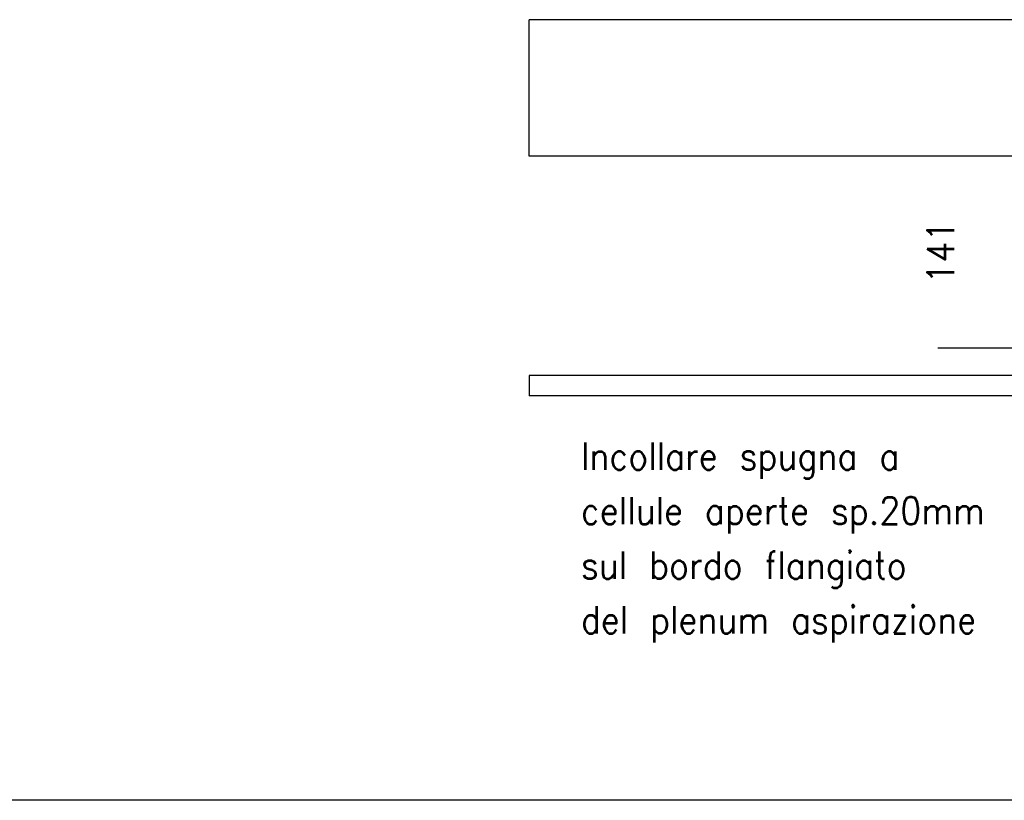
# Model space of a CAD drawing. Header units: inches. Extents: x -7205 to -1528, y -2875 to 5222.
# Tile 90 of 104: x -3666 to -2944, y 2627 to 3200. Entities that reach past the tile are written whole.
import ezdxf

# ---------------------------------------------------------------- set-up
doc = ezdxf.new("R2010")
doc.units = ezdxf.units.IN
doc.layers.add('1', color=7, linetype='Continuous')
doc.styles.add('CONVERTER_11', font='txt.shx', dxfattribs={"width": 0.9})
doc.dimstyles.new('ME10_DIM_41', dxfattribs={"dimtxt": 20, "dimasz": 40, "dimexe": 2, "dimexo": 1.5, "dimgap": 8, "dimtad": 1, "dimdec": 0, "dimdsep": 46, "dimtxsty": 'CONVERTER_11', "dimsah": 1, "dimcen": 0.09, "dimclrd": 2, "dimclre": 2, "dimclrt": 2, "dimadec": 0, "dimazin": 0, "dimtfac": 1, "dimtdec": 4, "dimtix": 1, "dimtofl": 0, "dimtmove": 0, "dimatfit": 0, "dimfxl": 1, "dimtolj": 1, "dimtzin": 0, "dimarcsym": 0})

# ---------------------------------------------------------------- blocks, each defined once
blk = doc.blocks.new('*D78')
at = {"layer": '1', "color": 2, "lineweight": -2, "transparency": 16777216}
for p, q in [((-2888.8, 3099.58), (-2993.04, 3099.58)), ((-2885.4, 2958.88), (-2993.04, 2958.88))]:
    blk.add_line(p, q, dxfattribs=at)
at = {"layer": 'Defpoints', "color": 0, "transparency": 16777216}
for p in [(-2887.3, 3099.58), (-2991.04, 2958.88), (-2883.9, 2958.88)]:
    blk.add_point(p, dxfattribs=at)
at = {"layer": '1', "color": 2, "transparency": 16777216, "insert": (-2991.04, 3029.23), "char_height": 20, "attachment_point": 5, "rotation": 90, "style": 'CONVERTER_11'}
blk.add_mtext('\\A1;141', dxfattribs=at)

msp = doc.modelspace()

# ---------------------------------------------------------------- linework, layer by layer
at = {"color": 7, "linetype": 'Continuous'}
for p, q in [((-3292.8, 3099.58), (-3292.8, 3199.58)), ((-3221.32, 3199.58), (-3292.8, 3199.58)), ((-3127.64, 3199.58), (-3221.32, 3199.58)), ((-3016.17, 3199.58), (-3127.64, 3199.58)), ((-2887.3, 3199.58), (-3016.17, 3199.58)), ((-3221.32, 3099.58), (-3292.8, 3099.58)), ((-3127.64, 3099.58), (-3221.32, 3099.58)), ((-3016.17, 3099.58), (-3127.64, 3099.58)), ((-2887.3, 3099.58), (-3016.17, 3099.58)), ((-3292.8, 2938.88), (-3292.8, 2923.88)), ((-2692.8, 2938.88), (-3292.8, 2938.88)), ((-2893.9, 2923.88), (-3292.8, 2923.88))]:
    msp.add_line(p, q, dxfattribs=at)
at = {"layer": '1', "color": 7, "linetype": 'Continuous'}
msp.add_line((-1528.48, 2627.45), (-7205.42, 2627.45), dxfattribs=at)

# ---------------------------------------------------------------- texts
at = {"layer": '1', "color": 1, "insert": (-3254.81, 2743.02), "char_height": 20, "attachment_point": 7, "line_spacing_factor": 1.20048, "style": 'CONVERTER_11'}
msp.add_mtext('Incollare spugna a \\Pcellule aperte sp.20mm\\Psul bordo flangiato\\Pdel plenum aspirazione', dxfattribs=at)

# ---------------------------------------------------------------- dimensions: what is measured, and where the dimension line sits
at = {"layer": '1'}
dim = msp.add_linear_dim(base=(-2991.04, 2958.88), p1=(-2887.3, 3099.58), p2=(-2883.9, 2958.88), angle=90, dimstyle='ME10_DIM_41', dxfattribs=at)
dim.commit()
dim.dimension.update_dxf_attribs({"geometry": '*D78', "text_midpoint": (-2991.04, 3029.23), "text_rotation": 90})

doc.saveas('drawing.dxf')
